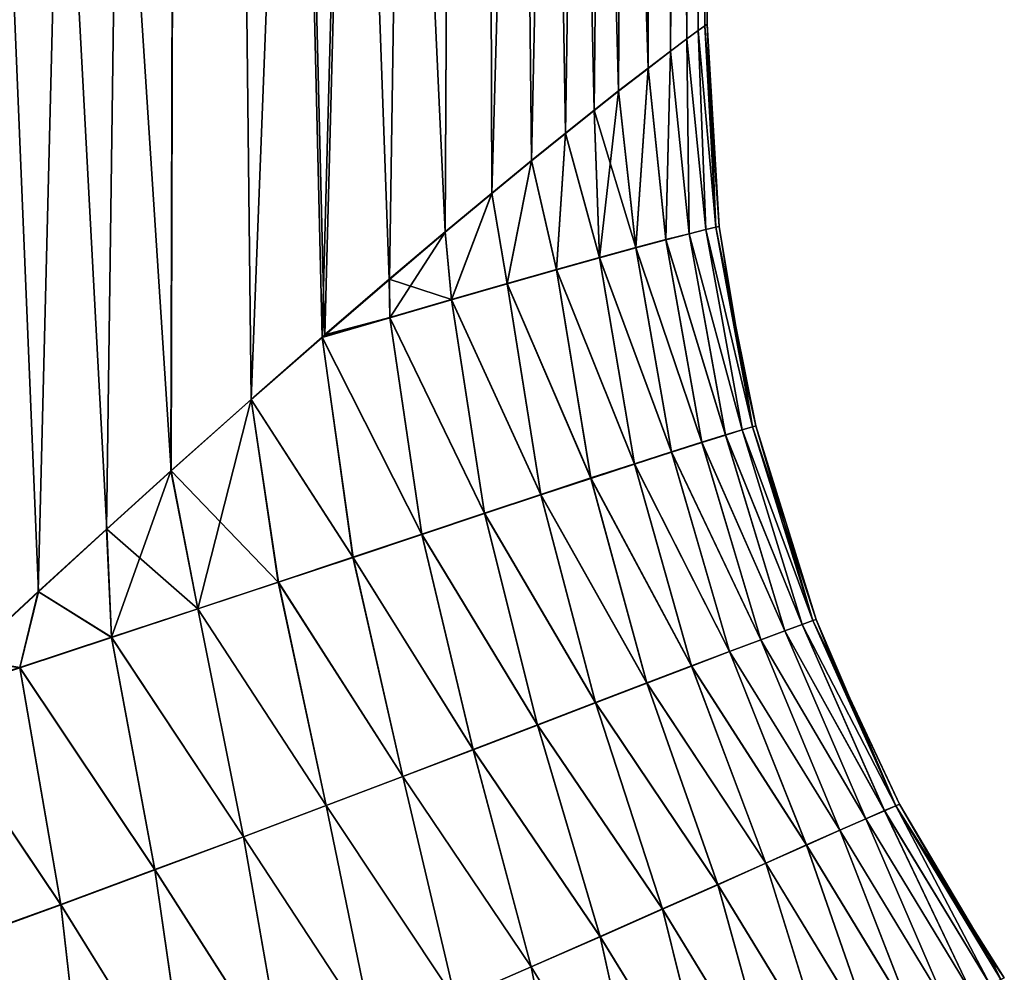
# Model space of a CAD drawing. Header units: millimetres. Extents: x -24 to 72, y 0 to 310.
# Tile 32 of 251: x 20.04 to 23.56, y 108.11 to 111.52. Entities that reach past the tile are written whole.
import ezdxf

# ---------------------------------------------------------------- set-up
doc = ezdxf.new("R2010")
doc.units = ezdxf.units.MM
doc.header["$LTSCALE"] = 65.185185
for name, color, linetype in [('13', 7, 'CONTINUOUS'), ('14', 7, 'CONTINUOUS'), ('2', 7, 'CONTINUOUS'), ('4', 7, 'CONTINUOUS')]:
    doc.layers.add(name, color=color, linetype=linetype)

msp = doc.modelspace()

# ---------------------------------------------------------------- linework, layer by layer
at = {"layer": '13', "color": 7, "linetype": 'CONTINUOUS'}
for points in [[(22.4922, 111.4945, 0.5908), (22.4686, 111.4776, 1.1886), (22.5318, 110.7741, 0.7133), (22.4922, 111.4945, 0.5908)], [(22.5, 111.5), (22.4922, 111.4945, 0.5908), (22.5437, 110.7768, 0), (22.5, 111.5)], [(22.5437, 110.7768, 0), (22.4922, 111.4945, 0.5908), (22.5318, 110.7741, 0.7133), (22.5437, 110.7768, 0)], [(22.4686, 111.4776, 1.1886), (22.428, 111.448, 1.7982), (22.4958, 110.7656, 1.4257), (22.4686, 111.4776, 1.1886)], [(22.5318, 110.7741, 0.7133), (22.4686, 111.4776, 1.1886), (22.4958, 110.7656, 1.4257), (22.5318, 110.7741, 0.7133)], [(22.428, 111.448, 1.7982), (22.369, 111.4041, 2.4246), (22.436, 110.751, 2.137), (22.428, 111.448, 1.7982)], [(22.4958, 110.7656, 1.4257), (22.428, 111.448, 1.7982), (22.436, 110.751, 2.137), (22.4958, 110.7656, 1.4257)], [(22.369, 111.4041, 2.4246), (22.2888, 111.3433, 3.0759), (22.3525, 110.7297, 2.8469), (22.369, 111.4041, 2.4246)], [(22.436, 110.751, 2.137), (22.369, 111.4041, 2.4246), (22.3525, 110.7297, 2.8469), (22.436, 110.751, 2.137)], [(22.2888, 111.3433, 3.0759), (22.1832, 111.2616, 3.7621), (22.2454, 110.7014, 3.5551), (22.2888, 111.3433, 3.0759)], [(22.3525, 110.7297, 2.8469), (22.2888, 111.3433, 3.0759), (22.2454, 110.7014, 3.5551), (22.3525, 110.7297, 2.8469)], [(22.1832, 111.2616, 3.7621), (22.0961, 111.1929, 4.2443), (22.2454, 110.7014, 3.5551), (22.1832, 111.2616, 3.7621)], [(22.0961, 111.1929, 4.2443), (21.9932, 111.1109, 4.7487), (22.1149, 110.6659, 4.2616), (22.0961, 111.1929, 4.2443)], [(22.2454, 110.7014, 3.5551), (22.0961, 111.1929, 4.2443), (22.1149, 110.6659, 4.2616), (22.2454, 110.7014, 3.5551)], [(21.9932, 111.1109, 4.7487), (21.8721, 111.0132, 5.2786), (21.9611, 110.6231, 4.9663), (21.9932, 111.1109, 4.7487)], [(22.1149, 110.6659, 4.2616), (21.9932, 111.1109, 4.7487), (21.9611, 110.6231, 4.9663), (22.1149, 110.6659, 4.2616)], [(21.8721, 111.0132, 5.2786), (21.7295, 110.8961, 5.8378), (21.7844, 110.573, 5.6685), (21.8721, 111.0132, 5.2786)], [(21.9611, 110.6231, 4.9663), (21.8721, 111.0132, 5.2786), (21.7844, 110.573, 5.6685), (21.9611, 110.6231, 4.9663)], [(21.7295, 110.8961, 5.8378), (21.5622, 110.7572, 6.4283), (21.5853, 110.5157, 6.3674), (21.7295, 110.8961, 5.8378)], [(21.7844, 110.573, 5.6685), (21.7295, 110.8961, 5.8378), (21.5853, 110.5157, 6.3674), (21.7844, 110.573, 5.6685)], [(21.5622, 110.7572, 6.4283), (21.3627, 110.588, 7.0628), (21.5853, 110.5157, 6.3674), (21.5622, 110.7572, 6.4283)], [(22.436, 110.751, 2.137), (22.3525, 110.7297, 2.8469), (22.5654, 110.031, 2.1), (22.436, 110.751, 2.137)], [(22.4958, 110.7656, 1.4257), (22.436, 110.751, 2.137), (22.626, 110.0493, 1.4013), (22.4958, 110.7656, 1.4257)], [(22.626, 110.0493, 1.4013), (22.436, 110.751, 2.137), (22.5654, 110.031, 2.1), (22.626, 110.0493, 1.4013)], [(22.5318, 110.7741, 0.7133), (22.4958, 110.7656, 1.4257), (22.6624, 110.0599, 0.7012), (22.5318, 110.7741, 0.7133)], [(22.6624, 110.0599, 0.7012), (22.4958, 110.7656, 1.4257), (22.626, 110.0493, 1.4013), (22.6624, 110.0599, 0.7012)], [(22.5437, 110.7768, 0), (22.5318, 110.7741, 0.7133), (22.6153, 110.3295, 0), (22.5437, 110.7768, 0)], [(22.6153, 110.3295, 0), (22.5318, 110.7741, 0.7133), (22.6745, 110.0634, 0), (22.6153, 110.3295, 0)], [(22.6745, 110.0634, 0), (22.5318, 110.7741, 0.7133), (22.6624, 110.0599, 0.7012), (22.6745, 110.0634, 0)], [(22.3525, 110.7297, 2.8469), (22.2454, 110.7014, 3.5551), (22.4808, 110.0048, 2.7968), (22.3525, 110.7297, 2.8469)], [(22.5654, 110.031, 2.1), (22.3525, 110.7297, 2.8469), (22.4808, 110.0048, 2.7968), (22.5654, 110.031, 2.1)], [(22.2454, 110.7014, 3.5551), (22.1149, 110.6659, 4.2616), (22.3723, 109.9705, 3.4912), (22.2454, 110.7014, 3.5551)], [(22.4808, 110.0048, 2.7968), (22.2454, 110.7014, 3.5551), (22.3723, 109.9705, 3.4912), (22.4808, 110.0048, 2.7968)], [(22.1149, 110.6659, 4.2616), (21.9611, 110.6231, 4.9663), (22.24, 109.9278, 4.1836), (22.1149, 110.6659, 4.2616)], [(22.3723, 109.9705, 3.4912), (22.1149, 110.6659, 4.2616), (22.24, 109.9278, 4.1836), (22.3723, 109.9705, 3.4912)], [(21.9611, 110.6231, 4.9663), (21.7844, 110.573, 5.6685), (22.0841, 109.8769, 4.8735), (21.9611, 110.6231, 4.9663)], [(22.24, 109.9278, 4.1836), (21.9611, 110.6231, 4.9663), (22.0841, 109.8769, 4.8735), (22.24, 109.9278, 4.1836)], [(21.3627, 110.588, 7.0628), (21.1313, 110.3886, 7.7276), (21.3642, 110.4514, 7.0626), (21.3627, 110.588, 7.0628)], [(21.5853, 110.5157, 6.3674), (21.3627, 110.588, 7.0628), (21.3642, 110.4514, 7.0626), (21.5853, 110.5157, 6.3674)], [(21.7844, 110.573, 5.6685), (21.5853, 110.5157, 6.3674), (21.9049, 109.8177, 5.5601), (21.7844, 110.573, 5.6685)], [(22.0841, 109.8769, 4.8735), (21.7844, 110.573, 5.6685), (21.9049, 109.8177, 5.5601), (22.0841, 109.8769, 4.8735)], [(21.5853, 110.5157, 6.3674), (21.3642, 110.4514, 7.0626), (21.703, 109.7506, 6.2425), (21.5853, 110.5157, 6.3674)], [(21.9049, 109.8177, 5.5601), (21.5853, 110.5157, 6.3674), (21.703, 109.7506, 6.2425), (21.9049, 109.8177, 5.5601)], [(21.1313, 110.3886, 7.7276), (21.122, 110.3805, 7.7532), (21.3642, 110.4514, 7.0626), (21.1313, 110.3886, 7.7276)], [(21.3642, 110.4514, 7.0626), (21.122, 110.3805, 7.7532), (21.4788, 109.6758, 6.9199), (21.3642, 110.4514, 7.0626)], [(21.703, 109.7506, 6.2425), (21.3642, 110.4514, 7.0626), (21.4788, 109.6758, 6.9199), (21.703, 109.7506, 6.2425)], [(21.122, 110.3805, 7.7532), (20.8681, 110.1581, 8.4126), (21.2329, 109.5936, 7.5923), (21.122, 110.3805, 7.7532)], [(21.4788, 109.6758, 6.9199), (21.122, 110.3805, 7.7532), (21.2329, 109.5936, 7.5923), (21.4788, 109.6758, 6.9199)], [(20.8681, 110.1581, 8.4126), (20.5817, 109.9025, 9.0909), (20.9657, 109.5044, 8.2598), (20.8681, 110.1581, 8.4126)], [(21.2329, 109.5936, 7.5923), (20.8681, 110.1581, 8.4126), (20.9657, 109.5044, 8.2598), (21.2329, 109.5936, 7.5923)], [(22.626, 110.0493, 1.4013), (22.5654, 110.031, 2.1), (22.8407, 109.3533, 1.3949), (22.626, 110.0493, 1.4013)], [(22.6624, 110.0599, 0.7012), (22.626, 110.0493, 1.4013), (22.878, 109.3666, 0.6981), (22.6624, 110.0599, 0.7012)], [(22.878, 109.3666, 0.6981), (22.626, 110.0493, 1.4013), (22.8407, 109.3533, 1.3949), (22.878, 109.3666, 0.6981)], [(22.6745, 110.0634, 0), (22.6624, 110.0599, 0.7012), (22.8904, 109.371, 0), (22.6745, 110.0634, 0)], [(22.8904, 109.371, 0), (22.6624, 110.0599, 0.7012), (22.878, 109.3666, 0.6981), (22.8904, 109.371, 0)], [(22.5654, 110.031, 2.1), (22.4808, 110.0048, 2.7968), (22.7786, 109.3306, 2.0897), (22.5654, 110.031, 2.1)], [(22.8407, 109.3533, 1.3949), (22.5654, 110.031, 2.1), (22.7786, 109.3306, 2.0897), (22.8407, 109.3533, 1.3949)], [(22.4808, 110.0048, 2.7968), (22.3723, 109.9705, 3.4912), (22.6919, 109.2984, 2.7822), (22.4808, 110.0048, 2.7968)], [(22.7786, 109.3306, 2.0897), (22.4808, 110.0048, 2.7968), (22.6919, 109.2984, 2.7822), (22.7786, 109.3306, 2.0897)], [(22.3723, 109.9705, 3.4912), (22.24, 109.9278, 4.1836), (22.5806, 109.2566, 3.4718), (22.3723, 109.9705, 3.4912)], [(22.6919, 109.2984, 2.7822), (22.3723, 109.9705, 3.4912), (22.5806, 109.2566, 3.4718), (22.6919, 109.2984, 2.7822)], [(20.5817, 109.9025, 9.0909), (20.3517, 109.6942, 9.5947), (20.6776, 109.4083, 8.9227), (20.5817, 109.9025, 9.0909)], [(20.9657, 109.5044, 8.2598), (20.5817, 109.9025, 9.0909), (20.6776, 109.4083, 8.9227), (20.9657, 109.5044, 8.2598)], [(22.24, 109.9278, 4.1836), (22.0841, 109.8769, 4.8735), (22.4448, 109.2051, 4.1588), (22.24, 109.9278, 4.1836)], [(22.5806, 109.2566, 3.4718), (22.24, 109.9278, 4.1836), (22.4448, 109.2051, 4.1588), (22.5806, 109.2566, 3.4718)], [(22.0841, 109.8769, 4.8735), (21.9049, 109.8177, 5.5601), (22.2847, 109.1438, 4.8425), (22.0841, 109.8769, 4.8735)], [(22.4448, 109.2051, 4.1588), (22.0841, 109.8769, 4.8735), (22.2847, 109.1438, 4.8425), (22.4448, 109.2051, 4.1588)], [(21.9049, 109.8177, 5.5601), (21.703, 109.7506, 6.2425), (22.1007, 109.0732, 5.5219), (21.9049, 109.8177, 5.5601)], [(22.2847, 109.1438, 4.8425), (21.9049, 109.8177, 5.5601), (22.1007, 109.0732, 5.5219), (22.2847, 109.1438, 4.8425)], [(21.703, 109.7506, 6.2425), (21.4788, 109.6758, 6.9199), (21.8933, 108.9935, 6.1959), (21.703, 109.7506, 6.2425)], [(22.1007, 109.0732, 5.5219), (21.703, 109.7506, 6.2425), (21.8933, 108.9935, 6.1959), (22.1007, 109.0732, 5.5219)], [(20.3517, 109.6942, 9.5947), (20.1072, 109.47, 10.0971), (20.3691, 109.3058, 9.5808), (20.3517, 109.6942, 9.5947)], [(20.6776, 109.4083, 8.9227), (20.3517, 109.6942, 9.5947), (20.3691, 109.3058, 9.5808), (20.6776, 109.4083, 8.9227)], [(21.4788, 109.6758, 6.9199), (21.2329, 109.5936, 7.5923), (21.6631, 108.9053, 6.8636), (21.4788, 109.6758, 6.9199)], [(21.8933, 108.9935, 6.1959), (21.4788, 109.6758, 6.9199), (21.6631, 108.9053, 6.8636), (21.8933, 108.9935, 6.1959)], [(21.2329, 109.5936, 7.5923), (20.9657, 109.5044, 8.2598), (21.4107, 108.8089, 7.525), (21.2329, 109.5936, 7.5923)], [(21.6631, 108.9053, 6.8636), (21.2329, 109.5936, 7.5923), (21.4107, 108.8089, 7.525), (21.6631, 108.9053, 6.8636)], [(20.9657, 109.5044, 8.2598), (20.6776, 109.4083, 8.9227), (21.1364, 108.7048, 8.1803), (20.9657, 109.5044, 8.2598)], [(21.4107, 108.8089, 7.525), (20.9657, 109.5044, 8.2598), (21.1364, 108.7048, 8.1803), (21.4107, 108.8089, 7.525)], [(20.1072, 109.47, 10.0971), (19.8483, 109.2301, 10.5969), (20.0407, 109.1973, 10.2343), (20.1072, 109.47, 10.0971)], [(20.3691, 109.3058, 9.5808), (20.1072, 109.47, 10.0971), (20.0407, 109.1973, 10.2343), (20.3691, 109.3058, 9.5808)], [(20.6776, 109.4083, 8.9227), (20.3691, 109.3058, 9.5808), (20.8406, 108.5931, 8.8295), (20.6776, 109.4083, 8.9227)], [(21.1364, 108.7048, 8.1803), (20.6776, 109.4083, 8.9227), (20.8406, 108.5931, 8.8295), (21.1364, 108.7048, 8.1803)], [(22.8407, 109.3533, 1.3949), (22.7786, 109.3306, 2.0897), (23.135, 108.6868, 1.4298), (22.8407, 109.3533, 1.3949)], [(22.878, 109.3666, 0.6981), (22.8407, 109.3533, 1.3949), (23.175, 108.7041, 0.7158), (22.878, 109.3666, 0.6981)], [(23.175, 108.7041, 0.7158), (22.8407, 109.3533, 1.3949), (23.135, 108.6868, 1.4298), (23.175, 108.7041, 0.7158)], [(22.8904, 109.371, 0), (22.878, 109.3666, 0.6981), (22.9567, 109.2039, 0), (22.8904, 109.371, 0)], [(22.9567, 109.2039, 0), (22.878, 109.3666, 0.6981), (23.1883, 108.7097, 0), (22.9567, 109.2039, 0)], [(23.1883, 108.7097, 0), (22.878, 109.3666, 0.6981), (23.175, 108.7041, 0.7158), (23.1883, 108.7097, 0)], [(20.3691, 109.3058, 9.5808), (20.0407, 109.1973, 10.2343), (20.524, 108.4745, 9.4726), (20.3691, 109.3058, 9.5808)], [(20.8406, 108.5931, 8.8295), (20.3691, 109.3058, 9.5808), (20.524, 108.4745, 9.4726), (20.8406, 108.5931, 8.8295)], [(22.7786, 109.3306, 2.0897), (22.6919, 109.2984, 2.7822), (23.0685, 108.6578, 2.1415), (22.7786, 109.3306, 2.0897)], [(23.135, 108.6868, 1.4298), (22.7786, 109.3306, 2.0897), (23.0685, 108.6578, 2.1415), (23.135, 108.6868, 1.4298)], [(22.6919, 109.2984, 2.7822), (22.5806, 109.2566, 3.4718), (22.9755, 108.6169, 2.85), (22.6919, 109.2984, 2.7822)], [(23.0685, 108.6578, 2.1415), (22.6919, 109.2984, 2.7822), (22.9755, 108.6169, 2.85), (23.0685, 108.6578, 2.1415)], [(22.5806, 109.2566, 3.4718), (22.4448, 109.2051, 4.1588), (22.856, 108.5641, 3.5549), (22.5806, 109.2566, 3.4718)], [(22.9755, 108.6169, 2.85), (22.5806, 109.2566, 3.4718), (22.856, 108.5641, 3.5549), (22.9755, 108.6169, 2.85)], [(19.8483, 109.2301, 10.5969), (19.6932, 109.0848, 10.8825), (20.0407, 109.1973, 10.2343), (19.8483, 109.2301, 10.5969)], [(20.0407, 109.1973, 10.2343), (19.6932, 109.0848, 10.8825), (20.187, 108.3496, 10.1097), (20.0407, 109.1973, 10.2343)], [(20.524, 108.4745, 9.4726), (20.0407, 109.1973, 10.2343), (20.187, 108.3496, 10.1097), (20.524, 108.4745, 9.4726)], [(22.4448, 109.2051, 4.1588), (22.2847, 109.1438, 4.8425), (22.7102, 108.4993, 4.2563), (22.4448, 109.2051, 4.1588)], [(22.856, 108.5641, 3.5549), (22.4448, 109.2051, 4.1588), (22.7102, 108.4993, 4.2563), (22.856, 108.5641, 3.5549)], [(22.2847, 109.1438, 4.8425), (22.1007, 109.0732, 5.5219), (22.5382, 108.4228, 4.9531), (22.2847, 109.1438, 4.8425)], [(22.7102, 108.4993, 4.2563), (22.2847, 109.1438, 4.8425), (22.5382, 108.4228, 4.9531), (22.7102, 108.4993, 4.2563)], [(20.187, 108.3496, 10.1097), (19.6932, 109.0848, 10.8825), (19.8301, 108.2193, 10.741), (20.187, 108.3496, 10.1097)], [(22.1007, 109.0732, 5.5219), (21.8933, 108.9935, 6.1959), (22.3406, 108.3351, 5.6441), (22.1007, 109.0732, 5.5219)], [(22.5382, 108.4228, 4.9531), (22.1007, 109.0732, 5.5219), (22.3406, 108.3351, 5.6441), (22.5382, 108.4228, 4.9531)], [(21.8933, 108.9935, 6.1959), (21.6631, 108.9053, 6.8636), (22.118, 108.2367, 6.3278), (21.8933, 108.9935, 6.1959)], [(22.3406, 108.3351, 5.6441), (21.8933, 108.9935, 6.1959), (22.118, 108.2367, 6.3278), (22.3406, 108.3351, 5.6441)], [(21.6631, 108.9053, 6.8636), (21.4107, 108.8089, 7.525), (21.871, 108.1283, 7.0033), (21.6631, 108.9053, 6.8636)], [(22.118, 108.2367, 6.3278), (21.6631, 108.9053, 6.8636), (21.871, 108.1283, 7.0033), (22.118, 108.2367, 6.3278)], [(21.4107, 108.8089, 7.525), (21.1364, 108.7048, 8.1803), (21.6002, 108.0104, 7.6709), (21.4107, 108.8089, 7.525)], [(21.871, 108.1283, 7.0033), (21.4107, 108.8089, 7.525), (21.6002, 108.0104, 7.6709), (21.871, 108.1283, 7.0033)], [(21.1364, 108.7048, 8.1803), (20.8406, 108.5931, 8.8295), (21.306, 107.8835, 8.3306), (21.1364, 108.7048, 8.1803)], [(21.6002, 108.0104, 7.6709), (21.1364, 108.7048, 8.1803), (21.306, 107.8835, 8.3306), (21.6002, 108.0104, 7.6709)], [(23.175, 108.7041, 0.7158), (23.135, 108.6868, 1.4298), (23.5127, 108.0631, 1.3979), (23.175, 108.7041, 0.7158)], [(23.1883, 108.7097, 0), (23.175, 108.7041, 0.7158), (23.5112, 108.1666, 0), (23.1883, 108.7097, 0)], [(23.5112, 108.1666, 0), (23.175, 108.7041, 0.7158), (23.5638, 108.0892, 0), (23.5112, 108.1666, 0)], [(23.5638, 108.0892, 0), (23.175, 108.7041, 0.7158), (23.551, 108.0827, 0.6999), (23.5638, 108.0892, 0)], [(23.551, 108.0827, 0.6999), (23.175, 108.7041, 0.7158), (23.5127, 108.0631, 1.3979), (23.551, 108.0827, 0.6999)], [(23.135, 108.6868, 1.4298), (23.0685, 108.6578, 2.1415), (23.4488, 108.0303, 2.0933), (23.135, 108.6868, 1.4298)], [(23.5127, 108.0631, 1.3979), (23.135, 108.6868, 1.4298), (23.4488, 108.0303, 2.0933), (23.5127, 108.0631, 1.3979)], [(23.0685, 108.6578, 2.1415), (22.9755, 108.6169, 2.85), (23.3593, 107.9842, 2.7853), (23.0685, 108.6578, 2.1415)], [(23.4488, 108.0303, 2.0933), (23.0685, 108.6578, 2.1415), (23.3593, 107.9842, 2.7853), (23.4488, 108.0303, 2.0933)], [(22.9755, 108.6169, 2.85), (22.856, 108.5641, 3.5549), (23.2444, 107.925, 3.4732), (22.9755, 108.6169, 2.85)], [(23.3593, 107.9842, 2.7853), (22.9755, 108.6169, 2.85), (23.2444, 107.925, 3.4732), (23.3593, 107.9842, 2.7853)], [(20.8406, 108.5931, 8.8295), (20.524, 108.4745, 9.4726), (20.989, 107.7481, 8.9824), (20.8406, 108.5931, 8.8295)], [(21.306, 107.8835, 8.3306), (20.8406, 108.5931, 8.8295), (20.989, 107.7481, 8.9824), (21.306, 107.8835, 8.3306)], [(22.856, 108.5641, 3.5549), (22.7102, 108.4993, 4.2563), (23.1039, 107.8525, 4.1572), (22.856, 108.5641, 3.5549)], [(23.2444, 107.925, 3.4732), (22.856, 108.5641, 3.5549), (23.1039, 107.8525, 4.1572), (23.2444, 107.925, 3.4732)], [(22.7102, 108.4993, 4.2563), (22.5382, 108.4228, 4.9531), (22.9382, 107.7673, 4.8361), (22.7102, 108.4993, 4.2563)], [(23.1039, 107.8525, 4.1572), (22.7102, 108.4993, 4.2563), (22.9382, 107.7673, 4.8361), (23.1039, 107.8525, 4.1572)], [(20.524, 108.4745, 9.4726), (20.187, 108.3496, 10.1097), (20.6497, 107.6049, 9.6263), (20.524, 108.4745, 9.4726)], [(20.989, 107.7481, 8.9824), (20.524, 108.4745, 9.4726), (20.6497, 107.6049, 9.6263), (20.989, 107.7481, 8.9824)], [(22.5382, 108.4228, 4.9531), (22.3406, 108.3351, 5.6441), (22.7476, 107.6697, 5.5085), (22.5382, 108.4228, 4.9531)], [(22.9382, 107.7673, 4.8361), (22.5382, 108.4228, 4.9531), (22.7476, 107.6697, 5.5085), (22.9382, 107.7673, 4.8361)], [(20.187, 108.3496, 10.1097), (19.8301, 108.2193, 10.741), (20.2889, 107.455, 10.2623), (20.187, 108.3496, 10.1097)], [(20.6497, 107.6049, 9.6263), (20.187, 108.3496, 10.1097), (20.2889, 107.455, 10.2623), (20.6497, 107.6049, 9.6263)], [(22.3406, 108.3351, 5.6441), (22.118, 108.2367, 6.3278), (22.5327, 107.5605, 6.1731), (22.3406, 108.3351, 5.6441)], [(22.7476, 107.6697, 5.5085), (22.3406, 108.3351, 5.6441), (22.5327, 107.5605, 6.1731), (22.7476, 107.6697, 5.5085)], [(20.2889, 107.455, 10.2623), (19.8301, 108.2193, 10.741), (19.9069, 107.299, 10.8907), (20.2889, 107.455, 10.2623)], [(22.118, 108.2367, 6.3278), (21.871, 108.1283, 7.0033), (22.2941, 107.4404, 6.8286), (22.118, 108.2367, 6.3278)], [(22.5327, 107.5605, 6.1731), (22.118, 108.2367, 6.3278), (22.2941, 107.4404, 6.8286), (22.5327, 107.5605, 6.1731)], [(21.871, 108.1283, 7.0033), (21.6002, 108.0104, 7.6709), (22.0323, 107.3101, 7.4751), (21.871, 108.1283, 7.0033)], [(22.2941, 107.4404, 6.8286), (21.871, 108.1283, 7.0033), (22.0323, 107.3101, 7.4751), (22.2941, 107.4404, 6.8286)]]:
    msp.add_3dface(points, dxfattribs=at)
at = {"layer": '14', "color": 7, "linetype": 'CONTINUOUS'}
for points in [[(22.4686, 111.4774, -1.1886), (22.4922, 111.4945, -0.5908), (22.5318, 110.774, -0.7132), (22.4686, 111.4774, -1.1886)], [(22.4922, 111.4945, -0.5908), (22.5, 111.5), (22.5318, 110.774, -0.7132), (22.4922, 111.4945, -0.5908)], [(22.5, 111.5), (22.5437, 110.7768, 0), (22.5318, 110.774, -0.7132), (22.5, 111.5)], [(22.428, 111.4476, -1.7982), (22.4686, 111.4774, -1.1886), (22.4958, 110.7654, -1.4256), (22.428, 111.4476, -1.7982)], [(22.4686, 111.4774, -1.1886), (22.5318, 110.774, -0.7132), (22.4958, 110.7654, -1.4256), (22.4686, 111.4774, -1.1886)], [(22.369, 111.4034, -2.4246), (22.428, 111.4476, -1.7982), (22.436, 110.7504, -2.1369), (22.369, 111.4034, -2.4246)], [(22.428, 111.4476, -1.7982), (22.4958, 110.7654, -1.4256), (22.436, 110.7504, -2.1369), (22.428, 111.4476, -1.7982)], [(22.2887, 111.3422, -3.0761), (22.369, 111.4034, -2.4246), (22.3525, 110.7288, -2.8468), (22.2887, 111.3422, -3.0761)], [(22.369, 111.4034, -2.4246), (22.436, 110.7504, -2.1369), (22.3525, 110.7288, -2.8468), (22.369, 111.4034, -2.4246)], [(22.1832, 111.2603, -3.7622), (22.2887, 111.3422, -3.0761), (22.2455, 110.7003, -3.5549), (22.1832, 111.2603, -3.7622)], [(22.2887, 111.3422, -3.0761), (22.3525, 110.7288, -2.8468), (22.2455, 110.7003, -3.5549), (22.2887, 111.3422, -3.0761)], [(22.0961, 111.1914, -4.2442), (22.1832, 111.2603, -3.7622), (22.1149, 110.6645, -4.2615), (22.0961, 111.1914, -4.2442)], [(22.1832, 111.2603, -3.7622), (22.2455, 110.7003, -3.5549), (22.1149, 110.6645, -4.2615), (22.1832, 111.2603, -3.7622)], [(21.9933, 111.1094, -4.7483), (22.0961, 111.1914, -4.2442), (22.1149, 110.6645, -4.2615), (21.9933, 111.1094, -4.7483)], [(21.8722, 111.0117, -5.2779), (21.9933, 111.1094, -4.7483), (21.9612, 110.6215, -4.9661), (21.8722, 111.0117, -5.2779)], [(21.9933, 111.1094, -4.7483), (22.1149, 110.6645, -4.2615), (21.9612, 110.6215, -4.9661), (21.9933, 111.1094, -4.7483)], [(21.7297, 110.8946, -5.8368), (21.8722, 111.0117, -5.2779), (21.7845, 110.5714, -5.6682), (21.7297, 110.8946, -5.8368)], [(21.8722, 111.0117, -5.2779), (21.9612, 110.6215, -4.9661), (21.7845, 110.5714, -5.6682), (21.8722, 111.0117, -5.2779)], [(21.5625, 110.7559, -6.427), (21.7297, 110.8946, -5.8368), (21.5854, 110.5142, -6.3671), (21.5625, 110.7559, -6.427)], [(21.7297, 110.8946, -5.8368), (21.7845, 110.5714, -5.6682), (21.5854, 110.5142, -6.3671), (21.7297, 110.8946, -5.8368)], [(21.3633, 110.5871, -7.0611), (21.5625, 110.7559, -6.427), (21.3644, 110.45, -7.0622), (21.3633, 110.5871, -7.0611)], [(21.5625, 110.7559, -6.427), (21.5854, 110.5142, -6.3671), (21.3644, 110.45, -7.0622), (21.5625, 110.7559, -6.427)], [(22.436, 110.7504, -2.1369), (22.5654, 110.0305, -2.0999), (22.3525, 110.7288, -2.8468), (22.436, 110.7504, -2.1369)], [(22.4958, 110.7654, -1.4256), (22.626, 110.049, -1.4012), (22.436, 110.7504, -2.1369), (22.4958, 110.7654, -1.4256)], [(22.626, 110.049, -1.4012), (22.5654, 110.0305, -2.0999), (22.436, 110.7504, -2.1369), (22.626, 110.049, -1.4012)], [(22.5318, 110.774, -0.7132), (22.6624, 110.0599, -0.7011), (22.4958, 110.7654, -1.4256), (22.5318, 110.774, -0.7132)], [(22.6624, 110.0599, -0.7011), (22.626, 110.049, -1.4012), (22.4958, 110.7654, -1.4256), (22.6624, 110.0599, -0.7011)], [(22.5437, 110.7768, 0), (22.6624, 110.0599, -0.7011), (22.5318, 110.774, -0.7132), (22.5437, 110.7768, 0)], [(22.5437, 110.7768, 0), (22.6153, 110.3295, 0), (22.6624, 110.0599, -0.7011), (22.5437, 110.7768, 0)], [(22.3525, 110.7288, -2.8468), (22.4808, 110.0041, -2.7966), (22.2455, 110.7003, -3.5549), (22.3525, 110.7288, -2.8468)], [(22.5654, 110.0305, -2.0999), (22.4808, 110.0041, -2.7966), (22.3525, 110.7288, -2.8468), (22.5654, 110.0305, -2.0999)], [(22.2455, 110.7003, -3.5549), (22.3723, 109.9695, -3.4911), (22.1149, 110.6645, -4.2615), (22.2455, 110.7003, -3.5549)], [(22.4808, 110.0041, -2.7966), (22.3723, 109.9695, -3.4911), (22.2455, 110.7003, -3.5549), (22.4808, 110.0041, -2.7966)], [(22.1149, 110.6645, -4.2615), (22.24, 109.9267, -4.1834), (21.9612, 110.6215, -4.9661), (22.1149, 110.6645, -4.2615)], [(22.3723, 109.9695, -3.4911), (22.24, 109.9267, -4.1834), (22.1149, 110.6645, -4.2615), (22.3723, 109.9695, -3.4911)], [(21.9612, 110.6215, -4.9661), (22.0841, 109.8756, -4.8732), (21.7845, 110.5714, -5.6682), (21.9612, 110.6215, -4.9661)], [(22.24, 109.9267, -4.1834), (22.0841, 109.8756, -4.8732), (21.9612, 110.6215, -4.9661), (22.24, 109.9267, -4.1834)], [(21.1319, 110.3881, -7.726), (21.3633, 110.5871, -7.0611), (21.3644, 110.45, -7.0622), (21.1319, 110.3881, -7.726)], [(21.7845, 110.5714, -5.6682), (21.905, 109.8164, -5.5597), (21.5854, 110.5142, -6.3671), (21.7845, 110.5714, -5.6682)], [(22.0841, 109.8756, -4.8732), (21.905, 109.8164, -5.5597), (21.7845, 110.5714, -5.6682), (22.0841, 109.8756, -4.8732)], [(21.5854, 110.5142, -6.3671), (21.7031, 109.7493, -6.242), (21.3644, 110.45, -7.0622), (21.5854, 110.5142, -6.3671)], [(21.905, 109.8164, -5.5597), (21.7031, 109.7493, -6.242), (21.5854, 110.5142, -6.3671), (21.905, 109.8164, -5.5597)], [(21.1221, 110.3795, -7.7528), (21.1319, 110.3881, -7.726), (21.3644, 110.45, -7.0622), (21.1221, 110.3795, -7.7528)], [(21.479, 109.6747, -6.9194), (21.1221, 110.3795, -7.7528), (21.3644, 110.45, -7.0622), (21.479, 109.6747, -6.9194)], [(21.7031, 109.7493, -6.242), (21.479, 109.6747, -6.9194), (21.3644, 110.45, -7.0622), (21.7031, 109.7493, -6.242)], [(20.8683, 110.1576, -8.4122), (21.1221, 110.3795, -7.7528), (21.2331, 109.5928, -7.5917), (20.8683, 110.1576, -8.4122)], [(21.1221, 110.3795, -7.7528), (21.479, 109.6747, -6.9194), (21.2331, 109.5928, -7.5917), (21.1221, 110.3795, -7.7528)], [(22.6153, 110.3295, 0), (22.6745, 110.0634, 0), (22.6624, 110.0599, -0.7011), (22.6153, 110.3295, 0)], [(20.5811, 109.9023, -9.0923), (20.8683, 110.1576, -8.4122), (20.6777, 109.4086, -8.9224), (20.5811, 109.9023, -9.0923)], [(20.8683, 110.1576, -8.4122), (20.9659, 109.5041, -8.2594), (20.6777, 109.4086, -8.9224), (20.8683, 110.1576, -8.4122)], [(20.8683, 110.1576, -8.4122), (21.2331, 109.5928, -7.5917), (20.9659, 109.5041, -8.2594), (20.8683, 110.1576, -8.4122)], [(22.626, 110.049, -1.4012), (22.8407, 109.3531, -1.3947), (22.5654, 110.0305, -2.0999), (22.626, 110.049, -1.4012)], [(22.6624, 110.0599, -0.7011), (22.878, 109.3666, -0.698), (22.626, 110.049, -1.4012), (22.6624, 110.0599, -0.7011)], [(22.878, 109.3666, -0.698), (22.8407, 109.3531, -1.3947), (22.626, 110.049, -1.4012), (22.878, 109.3666, -0.698)], [(22.6745, 110.0634, 0), (22.878, 109.3666, -0.698), (22.6624, 110.0599, -0.7011), (22.6745, 110.0634, 0)], [(22.6745, 110.0634, 0), (22.8904, 109.371, 0), (22.878, 109.3666, -0.698), (22.6745, 110.0634, 0)], [(22.5654, 110.0305, -2.0999), (22.7786, 109.3302, -2.0896), (22.4808, 110.0041, -2.7966), (22.5654, 110.0305, -2.0999)], [(22.8407, 109.3531, -1.3947), (22.7786, 109.3302, -2.0896), (22.5654, 110.0305, -2.0999), (22.8407, 109.3531, -1.3947)], [(22.4808, 110.0041, -2.7966), (22.6919, 109.2978, -2.7821), (22.3723, 109.9695, -3.4911), (22.4808, 110.0041, -2.7966)], [(22.7786, 109.3302, -2.0896), (22.6919, 109.2978, -2.7821), (22.4808, 110.0041, -2.7966), (22.7786, 109.3302, -2.0896)], [(22.3723, 109.9695, -3.4911), (22.5805, 109.2558, -3.4717), (22.24, 109.9267, -4.1834), (22.3723, 109.9695, -3.4911)], [(22.6919, 109.2978, -2.7821), (22.5805, 109.2558, -3.4717), (22.3723, 109.9695, -3.4911), (22.6919, 109.2978, -2.7821)], [(20.3504, 109.6941, -9.5974), (20.5811, 109.9023, -9.0923), (20.3691, 109.3069, -9.5808), (20.3504, 109.6941, -9.5974)], [(20.5811, 109.9023, -9.0923), (20.6777, 109.4086, -8.9224), (20.3691, 109.3069, -9.5808), (20.5811, 109.9023, -9.0923)], [(22.24, 109.9267, -4.1834), (22.4447, 109.2041, -4.1586), (22.0841, 109.8756, -4.8732), (22.24, 109.9267, -4.1834)], [(22.5805, 109.2558, -3.4717), (22.4447, 109.2041, -4.1586), (22.24, 109.9267, -4.1834), (22.5805, 109.2558, -3.4717)], [(22.0841, 109.8756, -4.8732), (22.2847, 109.1427, -4.8422), (21.905, 109.8164, -5.5597), (22.0841, 109.8756, -4.8732)], [(22.4447, 109.2041, -4.1586), (22.2847, 109.1427, -4.8422), (22.0841, 109.8756, -4.8732), (22.4447, 109.2041, -4.1586)], [(21.905, 109.8164, -5.5597), (22.1007, 109.0721, -5.5215), (21.7031, 109.7493, -6.242), (21.905, 109.8164, -5.5597)], [(22.2847, 109.1427, -4.8422), (22.1007, 109.0721, -5.5215), (21.905, 109.8164, -5.5597), (22.2847, 109.1427, -4.8422)], [(21.7031, 109.7493, -6.242), (21.8934, 108.9925, -6.1954), (21.479, 109.6747, -6.9194), (21.7031, 109.7493, -6.242)], [(22.1007, 109.0721, -5.5215), (21.8934, 108.9925, -6.1954), (21.7031, 109.7493, -6.242), (22.1007, 109.0721, -5.5215)], [(20.1057, 109.4705, -10.1), (20.3504, 109.6941, -9.5974), (20.3691, 109.3069, -9.5808), (20.1057, 109.4705, -10.1)], [(21.479, 109.6747, -6.9194), (21.6633, 108.9044, -6.863), (21.2331, 109.5928, -7.5917), (21.479, 109.6747, -6.9194)], [(21.8934, 108.9925, -6.1954), (21.6633, 108.9044, -6.863), (21.479, 109.6747, -6.9194), (21.8934, 108.9925, -6.1954)], [(21.2331, 109.5928, -7.5917), (21.4109, 108.8084, -7.5244), (20.9659, 109.5041, -8.2594), (21.2331, 109.5928, -7.5917)], [(21.6633, 108.9044, -6.863), (21.4109, 108.8084, -7.5244), (21.2331, 109.5928, -7.5917), (21.6633, 108.9044, -6.863)], [(20.9659, 109.5041, -8.2594), (21.1366, 108.7046, -8.1798), (20.6777, 109.4086, -8.9224), (20.9659, 109.5041, -8.2594)], [(21.4109, 108.8084, -7.5244), (21.1366, 108.7046, -8.1798), (20.9659, 109.5041, -8.2594), (21.4109, 108.8084, -7.5244)], [(19.8471, 109.2316, -10.5992), (20.1057, 109.4705, -10.1), (20.0405, 109.1993, -10.2346), (19.8471, 109.2316, -10.5992)], [(20.1057, 109.4705, -10.1), (20.3691, 109.3069, -9.5808), (20.0405, 109.1993, -10.2346), (20.1057, 109.4705, -10.1)], [(20.6777, 109.4086, -8.9224), (20.8408, 108.5935, -8.8292), (20.3691, 109.3069, -9.5808), (20.6777, 109.4086, -8.9224)], [(21.1366, 108.7046, -8.1798), (20.8408, 108.5935, -8.8292), (20.6777, 109.4086, -8.9224), (21.1366, 108.7046, -8.1798)], [(22.8407, 109.3531, -1.3947), (23.135, 108.6866, -1.4298), (22.7786, 109.3302, -2.0896), (22.8407, 109.3531, -1.3947)], [(22.878, 109.3666, -0.698), (23.175, 108.704, -0.7157), (22.8407, 109.3531, -1.3947), (22.878, 109.3666, -0.698)], [(23.175, 108.704, -0.7157), (23.135, 108.6866, -1.4298), (22.8407, 109.3531, -1.3947), (23.175, 108.704, -0.7157)], [(22.8904, 109.371, 0), (23.175, 108.704, -0.7157), (22.878, 109.3666, -0.698), (22.8904, 109.371, 0)], [(22.8904, 109.371, 0), (22.9567, 109.2039, 0), (23.175, 108.704, -0.7157), (22.8904, 109.371, 0)], [(20.3691, 109.3069, -9.5808), (20.5241, 108.4756, -9.4726), (20.0405, 109.1993, -10.2346), (20.3691, 109.3069, -9.5808)], [(20.8408, 108.5935, -8.8292), (20.5241, 108.4756, -9.4726), (20.3691, 109.3069, -9.5808), (20.8408, 108.5935, -8.8292)], [(22.7786, 109.3302, -2.0896), (23.0684, 108.6575, -2.1415), (22.6919, 109.2978, -2.7821), (22.7786, 109.3302, -2.0896)], [(23.135, 108.6866, -1.4298), (23.0684, 108.6575, -2.1415), (22.7786, 109.3302, -2.0896), (23.135, 108.6866, -1.4298)], [(22.6919, 109.2978, -2.7821), (22.9753, 108.6164, -2.8501), (22.5805, 109.2558, -3.4717), (22.6919, 109.2978, -2.7821)], [(23.0684, 108.6575, -2.1415), (22.9753, 108.6164, -2.8501), (22.6919, 109.2978, -2.7821), (23.0684, 108.6575, -2.1415)], [(22.5805, 109.2558, -3.4717), (22.8558, 108.5634, -3.555), (22.4447, 109.2041, -4.1586), (22.5805, 109.2558, -3.4717)], [(22.9753, 108.6164, -2.8501), (22.8558, 108.5634, -3.555), (22.5805, 109.2558, -3.4717), (22.9753, 108.6164, -2.8501)], [(19.6927, 109.0876, -10.8833), (19.8471, 109.2316, -10.5992), (20.0405, 109.1993, -10.2346), (19.6927, 109.0876, -10.8833)], [(20.1869, 108.3515, -10.11), (19.6927, 109.0876, -10.8833), (20.0405, 109.1993, -10.2346), (20.1869, 108.3515, -10.11)], [(20.5241, 108.4756, -9.4726), (20.1869, 108.3515, -10.11), (20.0405, 109.1993, -10.2346), (20.5241, 108.4756, -9.4726)], [(22.4447, 109.2041, -4.1586), (22.71, 108.4984, -4.2564), (22.2847, 109.1427, -4.8422), (22.4447, 109.2041, -4.1586)], [(22.8558, 108.5634, -3.555), (22.71, 108.4984, -4.2564), (22.4447, 109.2041, -4.1586), (22.8558, 108.5634, -3.555)], [(22.9567, 109.2039, 0), (23.1883, 108.7097, 0), (23.175, 108.704, -0.7157), (22.9567, 109.2039, 0)], [(22.2847, 109.1427, -4.8422), (22.538, 108.4219, -4.9532), (22.1007, 109.0721, -5.5215), (22.2847, 109.1427, -4.8422)], [(22.71, 108.4984, -4.2564), (22.538, 108.4219, -4.9532), (22.2847, 109.1427, -4.8422), (22.71, 108.4984, -4.2564)], [(19.6927, 109.0876, -10.8833), (20.1869, 108.3515, -10.11), (19.8298, 108.2219, -10.7416), (19.6927, 109.0876, -10.8833)], [(22.1007, 109.0721, -5.5215), (22.3405, 108.3341, -5.6441), (21.8934, 108.9925, -6.1954), (22.1007, 109.0721, -5.5215)], [(22.538, 108.4219, -4.9532), (22.3405, 108.3341, -5.6441), (22.1007, 109.0721, -5.5215), (22.538, 108.4219, -4.9532)], [(21.8934, 108.9925, -6.1954), (22.1179, 108.2358, -6.3277), (21.6633, 108.9044, -6.863), (21.8934, 108.9925, -6.1954)], [(22.3405, 108.3341, -5.6441), (22.1179, 108.2358, -6.3277), (21.8934, 108.9925, -6.1954), (22.3405, 108.3341, -5.6441)], [(21.6633, 108.9044, -6.863), (21.871, 108.1276, -7.0033), (21.4109, 108.8084, -7.5244), (21.6633, 108.9044, -6.863)], [(22.1179, 108.2358, -6.3277), (21.871, 108.1276, -7.0033), (21.6633, 108.9044, -6.863), (22.1179, 108.2358, -6.3277)], [(21.4109, 108.8084, -7.5244), (21.6001, 108.01, -7.6709), (21.1366, 108.7046, -8.1798), (21.4109, 108.8084, -7.5244)], [(21.871, 108.1276, -7.0033), (21.6001, 108.01, -7.6709), (21.4109, 108.8084, -7.5244), (21.871, 108.1276, -7.0033)], [(21.1366, 108.7046, -8.1798), (21.3059, 107.8835, -8.3308), (20.8408, 108.5935, -8.8292), (21.1366, 108.7046, -8.1798)], [(21.6001, 108.01, -7.6709), (21.3059, 107.8835, -8.3308), (21.1366, 108.7046, -8.1798), (21.6001, 108.01, -7.6709)], [(23.175, 108.704, -0.7157), (23.5126, 108.063, -1.3978), (23.135, 108.6866, -1.4298), (23.175, 108.704, -0.7157)], [(23.1883, 108.7097, 0), (23.551, 108.0827, -0.6998), (23.175, 108.704, -0.7157), (23.1883, 108.7097, 0)], [(23.551, 108.0827, -0.6998), (23.5126, 108.063, -1.3978), (23.175, 108.704, -0.7157), (23.551, 108.0827, -0.6998)], [(23.1883, 108.7097, 0), (23.5112, 108.1666, 0), (23.551, 108.0827, -0.6998), (23.1883, 108.7097, 0)], [(23.135, 108.6866, -1.4298), (23.4487, 108.03, -2.0933), (23.0684, 108.6575, -2.1415), (23.135, 108.6866, -1.4298)], [(23.5126, 108.063, -1.3978), (23.4487, 108.03, -2.0933), (23.135, 108.6866, -1.4298), (23.5126, 108.063, -1.3978)], [(23.0684, 108.6575, -2.1415), (23.3592, 107.9838, -2.7853), (22.9753, 108.6164, -2.8501), (23.0684, 108.6575, -2.1415)], [(23.4487, 108.03, -2.0933), (23.3592, 107.9838, -2.7853), (23.0684, 108.6575, -2.1415), (23.4487, 108.03, -2.0933)], [(22.9753, 108.6164, -2.8501), (23.2442, 107.9244, -3.4732), (22.8558, 108.5634, -3.555), (22.9753, 108.6164, -2.8501)], [(23.3592, 107.9838, -2.7853), (23.2442, 107.9244, -3.4732), (22.9753, 108.6164, -2.8501), (23.3592, 107.9838, -2.7853)], [(20.8408, 108.5935, -8.8292), (20.9888, 107.7486, -8.9829), (20.5241, 108.4756, -9.4726), (20.8408, 108.5935, -8.8292)], [(21.3059, 107.8835, -8.3308), (20.9888, 107.7486, -8.9829), (20.8408, 108.5935, -8.8292), (21.3059, 107.8835, -8.3308)], [(22.8558, 108.5634, -3.555), (23.1037, 107.8518, -4.1571), (22.71, 108.4984, -4.2564), (22.8558, 108.5634, -3.555)], [(23.2442, 107.9244, -3.4732), (23.1037, 107.8518, -4.1571), (22.8558, 108.5634, -3.555), (23.2442, 107.9244, -3.4732)], [(22.71, 108.4984, -4.2564), (22.938, 107.7665, -4.836), (22.538, 108.4219, -4.9532), (22.71, 108.4984, -4.2564)], [(23.1037, 107.8518, -4.1571), (22.938, 107.7665, -4.836), (22.71, 108.4984, -4.2564), (23.1037, 107.8518, -4.1571)], [(20.5241, 108.4756, -9.4726), (20.6494, 107.6061, -9.6271), (20.1869, 108.3515, -10.11), (20.5241, 108.4756, -9.4726)], [(20.9888, 107.7486, -8.9829), (20.6494, 107.6061, -9.6271), (20.5241, 108.4756, -9.4726), (20.9888, 107.7486, -8.9829)], [(22.538, 108.4219, -4.9532), (22.7474, 107.669, -5.5083), (22.3405, 108.3341, -5.6441), (22.538, 108.4219, -4.9532)], [(22.938, 107.7665, -4.836), (22.7474, 107.669, -5.5083), (22.538, 108.4219, -4.9532), (22.938, 107.7665, -4.836)], [(20.1869, 108.3515, -10.11), (20.2883, 107.4567, -10.2635), (19.8298, 108.2219, -10.7416), (20.1869, 108.3515, -10.11)], [(20.6494, 107.6061, -9.6271), (20.2883, 107.4567, -10.2635), (20.1869, 108.3515, -10.11), (20.6494, 107.6061, -9.6271)], [(22.3405, 108.3341, -5.6441), (22.5326, 107.5598, -6.1727), (22.1179, 108.2358, -6.3277), (22.3405, 108.3341, -5.6441)], [(22.7474, 107.669, -5.5083), (22.5326, 107.5598, -6.1727), (22.3405, 108.3341, -5.6441), (22.7474, 107.669, -5.5083)], [(20.2883, 107.4567, -10.2635), (19.9062, 107.3014, -10.8921), (19.8298, 108.2219, -10.7416), (20.2883, 107.4567, -10.2635)], [(22.1179, 108.2358, -6.3277), (22.294, 107.4399, -6.8282), (21.871, 108.1276, -7.0033), (22.1179, 108.2358, -6.3277)], [(22.5326, 107.5598, -6.1727), (22.294, 107.4399, -6.8282), (22.1179, 108.2358, -6.3277), (22.5326, 107.5598, -6.1727)], [(23.5112, 108.1666, 0), (23.5638, 108.0892, 0), (23.551, 108.0827, -0.6998), (23.5112, 108.1666, 0)], [(21.871, 108.1276, -7.0033), (22.0323, 107.3098, -7.4747), (21.6001, 108.01, -7.6709), (21.871, 108.1276, -7.0033)], [(22.294, 107.4399, -6.8282), (22.0323, 107.3098, -7.4747), (21.871, 108.1276, -7.0033), (22.294, 107.4399, -6.8282)]]:
    msp.add_3dface(points, dxfattribs=at)
at = {"layer": '2', "color": 7, "linetype": 'CONTINUOUS'}
for points in [[(19.2244, 130.7311, -11.6906), (20.6373, 130.7311, -8.964), (19.2894, 108.7072, -11.5831), (19.2244, 130.7311, -11.6906)], [(19.2894, 108.7072, -11.5831), (20.6373, 130.7311, -8.964), (19.575, 108.9772, -11.0937), (19.2894, 108.7072, -11.5831)], [(19.575, 108.9772, -11.0937), (20.6373, 130.7311, -8.964), (19.6927, 109.0876, -10.8833), (19.575, 108.9772, -11.0937)], [(19.6927, 109.0876, -10.8833), (20.6373, 130.7311, -8.964), (19.8471, 109.2316, -10.5992), (19.6927, 109.0876, -10.8833)], [(19.8471, 109.2316, -10.5992), (20.6373, 130.7311, -8.964), (20.1057, 109.4705, -10.1), (19.8471, 109.2316, -10.5992)], [(20.1057, 109.4705, -10.1), (20.6373, 130.7311, -8.964), (20.3504, 109.6941, -9.5974), (20.1057, 109.4705, -10.1)], [(20.3504, 109.6941, -9.5974), (20.6373, 130.7311, -8.964), (20.5811, 109.9023, -9.0923), (20.3504, 109.6941, -9.5974)], [(20.5811, 109.9023, -9.0923), (20.6373, 130.7311, -8.964), (20.8683, 110.1576, -8.4122), (20.5811, 109.9023, -9.0923)], [(20.6373, 130.7311, -8.964), (21.6656, 130.7311, -6.0704), (20.8683, 110.1576, -8.4122), (20.6373, 130.7311, -8.964)], [(20.8683, 110.1576, -8.4122), (21.6656, 130.7311, -6.0704), (21.1221, 110.3795, -7.7528), (20.8683, 110.1576, -8.4122)], [(21.1221, 110.3795, -7.7528), (21.6656, 130.7311, -6.0704), (21.1319, 110.3881, -7.726), (21.1221, 110.3795, -7.7528)], [(21.1319, 110.3881, -7.726), (21.6656, 130.7311, -6.0704), (21.3633, 110.5871, -7.0611), (21.1319, 110.3881, -7.726)], [(21.3633, 110.5871, -7.0611), (21.6656, 130.7311, -6.0704), (21.5625, 110.7559, -6.427), (21.3633, 110.5871, -7.0611)], [(21.5625, 110.7559, -6.427), (21.6656, 130.7311, -6.0704), (21.7297, 110.8946, -5.8368), (21.5625, 110.7559, -6.427)], [(21.6656, 130.7311, -6.0704), (22.2904, 130.7311, -3.0637), (21.7297, 110.8946, -5.8368), (21.6656, 130.7311, -6.0704)], [(21.7297, 110.8946, -5.8368), (22.2904, 130.7311, -3.0637), (21.8722, 111.0117, -5.2779), (21.7297, 110.8946, -5.8368)], [(21.8722, 111.0117, -5.2779), (22.2904, 130.7311, -3.0637), (21.9933, 111.1094, -4.7483), (21.8722, 111.0117, -5.2779)], [(21.9933, 111.1094, -4.7483), (22.2904, 130.7311, -3.0637), (22.0961, 111.1914, -4.2442), (21.9933, 111.1094, -4.7483)], [(22.0961, 111.1914, -4.2442), (22.2904, 130.7311, -3.0637), (22.1832, 111.2603, -3.7622), (22.0961, 111.1914, -4.2442)], [(22.1832, 111.2603, -3.7622), (22.2904, 130.7311, -3.0637), (22.2887, 111.3422, -3.0761), (22.1832, 111.2603, -3.7622)], [(22.2887, 111.3422, -3.0761), (22.2904, 130.7311, -3.0637), (22.369, 111.4034, -2.4246), (22.2887, 111.3422, -3.0761)], [(22.2904, 130.7311, -3.0637), (22.5, 130.7311), (22.369, 111.4034, -2.4246), (22.2904, 130.7311, -3.0637)], [(22.369, 111.4034, -2.4246), (22.5, 130.7311), (22.428, 111.4476, -1.7982), (22.369, 111.4034, -2.4246)], [(22.428, 111.4476, -1.7982), (22.5, 130.7311), (22.4686, 111.4774, -1.1886), (22.428, 111.4476, -1.7982)], [(22.4686, 111.4774, -1.1886), (22.5, 130.7311), (22.4922, 111.4945, -0.5908), (22.4686, 111.4774, -1.1886)], [(22.4922, 111.4945, -0.5908), (22.5, 130.7311), (22.5, 111.5), (22.4922, 111.4945, -0.5908)]]:
    msp.add_3dface(points, dxfattribs=at)
at = {"layer": '4', "color": 7, "linetype": 'CONTINUOUS'}
for points in [[(20.6373, 130.7311, 8.964), (19.2244, 130.7311, 11.6906), (20.5817, 109.9025, 9.0909), (20.6373, 130.7311, 8.964)], [(20.5817, 109.9025, 9.0909), (19.2244, 130.7311, 11.6906), (20.3517, 109.6942, 9.5947), (20.5817, 109.9025, 9.0909)], [(20.3517, 109.6942, 9.5947), (19.2244, 130.7311, 11.6906), (20.1072, 109.47, 10.0971), (20.3517, 109.6942, 9.5947)], [(20.1072, 109.47, 10.0971), (19.2244, 130.7311, 11.6906), (19.8483, 109.2301, 10.5969), (20.1072, 109.47, 10.0971)], [(20.8681, 110.1581, 8.4126), (20.6373, 130.7311, 8.964), (20.5817, 109.9025, 9.0909), (20.8681, 110.1581, 8.4126)], [(21.6656, 130.7311, 6.0704), (20.6373, 130.7311, 8.964), (21.5622, 110.7572, 6.4283), (21.6656, 130.7311, 6.0704)], [(21.5622, 110.7572, 6.4283), (20.6373, 130.7311, 8.964), (21.3627, 110.588, 7.0628), (21.5622, 110.7572, 6.4283)], [(21.3627, 110.588, 7.0628), (20.6373, 130.7311, 8.964), (21.1313, 110.3886, 7.7276), (21.3627, 110.588, 7.0628)], [(21.1313, 110.3886, 7.7276), (20.6373, 130.7311, 8.964), (21.122, 110.3805, 7.7532), (21.1313, 110.3886, 7.7276)], [(21.122, 110.3805, 7.7532), (20.6373, 130.7311, 8.964), (20.8681, 110.1581, 8.4126), (21.122, 110.3805, 7.7532)], [(21.7295, 110.8961, 5.8378), (21.6656, 130.7311, 6.0704), (21.5622, 110.7572, 6.4283), (21.7295, 110.8961, 5.8378)], [(22.2904, 130.7311, 3.0637), (21.6656, 130.7311, 6.0704), (22.2888, 111.3433, 3.0759), (22.2904, 130.7311, 3.0637)], [(22.2888, 111.3433, 3.0759), (21.6656, 130.7311, 6.0704), (22.1832, 111.2616, 3.7621), (22.2888, 111.3433, 3.0759)], [(22.1832, 111.2616, 3.7621), (21.6656, 130.7311, 6.0704), (22.0961, 111.1929, 4.2443), (22.1832, 111.2616, 3.7621)], [(22.0961, 111.1929, 4.2443), (21.6656, 130.7311, 6.0704), (21.9932, 111.1109, 4.7487), (22.0961, 111.1929, 4.2443)], [(21.9932, 111.1109, 4.7487), (21.6656, 130.7311, 6.0704), (21.8721, 111.0132, 5.2786), (21.9932, 111.1109, 4.7487)], [(21.8721, 111.0132, 5.2786), (21.6656, 130.7311, 6.0704), (21.7295, 110.8961, 5.8378), (21.8721, 111.0132, 5.2786)], [(22.369, 111.4041, 2.4246), (22.2904, 130.7311, 3.0637), (22.2888, 111.3433, 3.0759), (22.369, 111.4041, 2.4246)], [(22.5, 111.5), (22.5, 130.7311), (22.2904, 130.7311, 3.0637), (22.5, 111.5)], [(22.5, 111.5), (22.2904, 130.7311, 3.0637), (22.4922, 111.4945, 0.5908), (22.5, 111.5)], [(22.4922, 111.4945, 0.5908), (22.2904, 130.7311, 3.0637), (22.4686, 111.4776, 1.1886), (22.4922, 111.4945, 0.5908)], [(22.4686, 111.4776, 1.1886), (22.2904, 130.7311, 3.0637), (22.428, 111.448, 1.7982), (22.4686, 111.4776, 1.1886)], [(22.428, 111.448, 1.7982), (22.2904, 130.7311, 3.0637), (22.369, 111.4041, 2.4246), (22.428, 111.448, 1.7982)]]:
    msp.add_3dface(points, dxfattribs=at)

doc.saveas('drawing.dxf')
